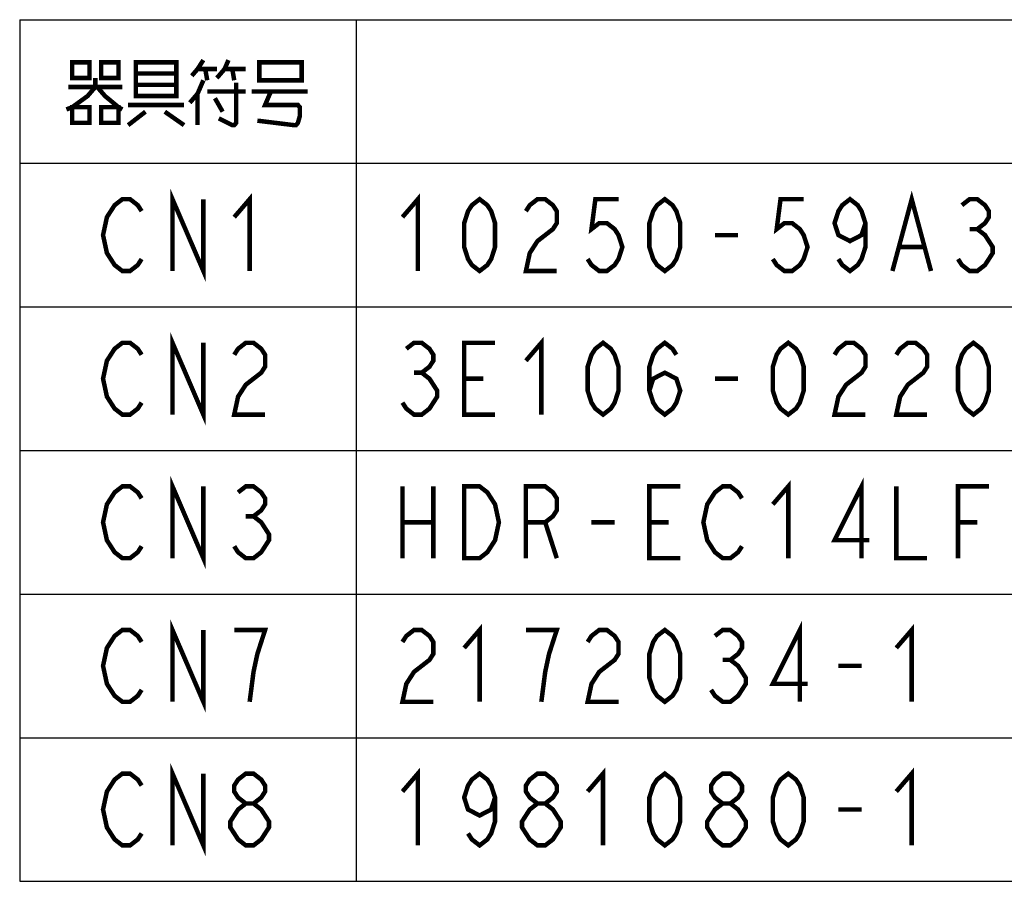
# Model space of a CAD drawing. Extents: x 123 to 1619, y 128 to 1105.
# Tile 2 of 31: x 515 to 691, y 195 to 348. Entities that reach past the tile are written whole.
import ezdxf

# ---------------------------------------------------------------- set-up
doc = ezdxf.new("R2010")
doc.units = 0
doc.header["$LTSCALE"] = 92.4
doc.layers.get('0').update_dxf_attribs({"linetype": 'CONTINUOUS'})
doc.layers.add('ALL_NOTE', color=7, linetype='CONTINUOUS')

msp = doc.modelspace()

# ---------------------------------------------------------------- linework, layer by layer
at = {"color": 2, "linetype": 'CONTINUOUS'}
for p, q in [((515.317, 348.242), (1127.317, 348.242)), ((515.317, 348.242), (515.317, 194.642)), ((575.317, 348.242), (575.317, 194.642)), ((515.317, 322.642), (1127.317, 322.642)), ((515.317, 297.042), (1127.317, 297.042)), ((515.317, 271.442), (1127.317, 271.442)), ((515.317, 245.842), (1127.317, 245.842)), ((515.317, 220.242), (1127.317, 220.242)), ((515.317, 194.642), (1127.317, 194.642))]:
    msp.add_line(p, q, dxfattribs=at)
at = {"layer": 'ALL_NOTE', "color": 2, "linetype": 'CONTINUOUS', "const_width": 0.8}
for points in [[(524.677, 340.642), (524.677, 337.842), (527.773, 337.842), (527.773, 340.642), (524.677, 340.642)], [(529.837, 340.642), (529.837, 337.842), (532.933, 337.842), (532.933, 340.642), (529.837, 340.642)], [(536.029, 340.642), (536.029, 335.042), (536.029, 334.642), (543.253, 334.642), (543.253, 340.642), (536.029, 340.642)], [(548.069, 341.042), (547.037, 339.442), (546.005, 338.242)], [(550.477, 337.842), (551.853, 339.442), (552.541, 341.042)], [(558.045, 340.242), (558.045, 337.442), (565.613, 337.442), (565.613, 340.642), (558.045, 340.642), (558.045, 340.242)], [(536.029, 338.642), (543.253, 338.642)], [(547.037, 339.442), (550.477, 339.442)], [(548.413, 339.442), (548.757, 337.442)], [(551.853, 339.442), (555.637, 339.442)], [(553.229, 339.442), (553.573, 337.442)], [(528.805, 337.842), (528.805, 336.242), (527.429, 334.642), (524.677, 332.642), (523.645, 332.242)], [(548.069, 337.442), (547.037, 335.042), (545.661, 333.442)], [(553.917, 337.042), (553.917, 329.842), (553.573, 329.442), (553.229, 329.442), (550.821, 330.642)], [(523.989, 336.242), (533.621, 336.242)], [(529.149, 336.242), (530.525, 334.642), (532.933, 332.642), (533.621, 332.242)], [(543.253, 336.642), (536.029, 336.642)], [(547.037, 335.042), (547.037, 329.442)], [(548.757, 335.442), (555.637, 335.442)], [(556.669, 335.442), (566.645, 335.442)], [(560.109, 335.442), (559.077, 333.042), (564.925, 333.042), (565.269, 332.642), (565.269, 331.042), (564.925, 329.842), (564.581, 329.442), (564.237, 329.442), (557.701, 330.242)], [(550.133, 334.242), (551.509, 331.842)], [(524.677, 332.642), (524.677, 329.842), (527.773, 329.842), (527.773, 332.642), (524.677, 332.642)], [(529.837, 332.642), (529.837, 329.842), (532.933, 329.842), (532.933, 332.642), (529.837, 332.642)], [(534.653, 333.042), (544.629, 333.042)], [(537.749, 331.842), (534.653, 329.442)], [(541.189, 331.842), (544.629, 329.442)], [(542.565, 303.442), (542.565, 316.242), (548.069, 303.442), (548.069, 316.242)], [(537.061, 305.575), (536.373, 304.509), (534.997, 303.442), (533.621, 303.442), (532.245, 304.509), (531.557, 305.575), (530.869, 306.642), (530.181, 309.842), (530.869, 313.042), (531.557, 314.109), (532.245, 315.175), (533.621, 316.242), (534.997, 316.242), (536.373, 315.175), (537.061, 314.109)], [(553.573, 313.042), (556.325, 316.242), (556.325, 303.442)], [(583.573, 313.042), (586.325, 316.242), (586.325, 303.442)], [(597.333, 303.442), (595.957, 304.509), (595.269, 305.575), (594.581, 307.709), (594.581, 311.975), (595.269, 314.109), (595.957, 315.175), (597.333, 316.242), (598.709, 315.175), (599.397, 314.109), (600.085, 311.975), (600.085, 307.709), (599.397, 305.575), (598.709, 304.509), (597.333, 303.442)], [(605.589, 314.109), (606.277, 315.175), (607.653, 316.242), (609.029, 316.242), (610.405, 315.175), (611.093, 314.109), (611.093, 311.975), (610.405, 310.909), (609.029, 309.842), (607.653, 308.775), (606.277, 306.642), (605.589, 303.442), (611.093, 303.442)], [(622.101, 316.242), (617.973, 316.242), (617.285, 310.909), (618.661, 311.975), (620.037, 311.975), (621.413, 310.909), (622.101, 309.842), (622.789, 307.709), (622.101, 305.575), (621.413, 304.509), (620.037, 303.442), (618.661, 303.442), (617.285, 304.509), (616.597, 305.575)], [(630.357, 303.442), (628.981, 304.509), (628.293, 305.575), (627.605, 307.709), (627.605, 311.975), (628.293, 314.109), (628.981, 315.175), (630.357, 316.242), (631.733, 315.175), (632.421, 314.109), (633.109, 311.975), (633.109, 307.709), (632.421, 305.575), (631.733, 304.509), (630.357, 303.442)], [(655.125, 316.242), (650.997, 316.242), (650.309, 310.909), (651.685, 311.975), (653.061, 311.975), (654.437, 310.909), (655.125, 309.842), (655.813, 307.709), (655.125, 305.575), (654.437, 304.509), (653.061, 303.442), (651.685, 303.442), (650.309, 304.509), (649.621, 305.575)], [(666.133, 311.975), (665.445, 309.842), (663.381, 308.775), (661.317, 309.842), (660.629, 311.975), (661.317, 314.109), (662.005, 315.175), (663.381, 316.242), (664.757, 315.175), (665.445, 314.109), (666.133, 311.975), (666.133, 307.709), (665.445, 305.575), (664.757, 304.509), (663.381, 303.442), (662.005, 304.509), (661.317, 305.575)], [(670.949, 303.442), (674.389, 316.242), (677.829, 303.442)], [(683.333, 315.175), (684.709, 316.242), (686.085, 316.242), (687.461, 315.175), (688.149, 314.109), (688.149, 313.042), (687.461, 311.975), (686.085, 310.909), (687.461, 309.842), (688.149, 308.775), (688.837, 307.709), (688.837, 306.642), (688.149, 305.575), (687.461, 304.509), (686.085, 303.442), (684.709, 303.442), (683.333, 304.509), (682.645, 305.575)], [(684.709, 310.909), (686.085, 310.909)], [(639.301, 309.842), (643.429, 309.842)], [(672.325, 307.709), (676.453, 307.709)], [(542.565, 277.842), (542.565, 290.642), (548.069, 277.842), (548.069, 290.642)], [(605.589, 287.442), (608.341, 290.642), (608.341, 277.842)], [(537.061, 279.975), (536.373, 278.909), (534.997, 277.842), (533.621, 277.842), (532.245, 278.909), (531.557, 279.975), (530.869, 281.042), (530.181, 284.242), (530.869, 287.442), (531.557, 288.509), (532.245, 289.575), (533.621, 290.642), (534.997, 290.642), (536.373, 289.575), (537.061, 288.509)], [(553.573, 288.509), (554.261, 289.575), (555.637, 290.642), (557.013, 290.642), (558.389, 289.575), (559.077, 288.509), (559.077, 286.375), (558.389, 285.309), (557.013, 284.242), (555.637, 283.175), (554.261, 281.042), (553.573, 277.842), (559.077, 277.842)], [(584.261, 289.575), (585.637, 290.642), (587.013, 290.642), (588.389, 289.575), (589.077, 288.509), (589.077, 287.442), (588.389, 286.375), (587.013, 285.309), (588.389, 284.242), (589.077, 283.175), (589.765, 282.109), (589.765, 281.042), (589.077, 279.975), (588.389, 278.909), (587.013, 277.842), (585.637, 277.842), (584.261, 278.909), (583.573, 279.975)], [(600.085, 277.842), (594.581, 277.842), (594.581, 290.642), (600.085, 290.642)], [(619.349, 277.842), (617.973, 278.909), (617.285, 279.975), (616.597, 282.109), (616.597, 286.375), (617.285, 288.509), (617.973, 289.575), (619.349, 290.642), (620.725, 289.575), (621.413, 288.509), (622.101, 286.375), (622.101, 282.109), (621.413, 279.975), (620.725, 278.909), (619.349, 277.842)], [(627.605, 282.109), (628.293, 284.242), (630.357, 285.309), (632.421, 284.242), (633.109, 282.109), (632.421, 279.975), (631.733, 278.909), (630.357, 277.842), (628.981, 278.909), (628.293, 279.975), (627.605, 282.109), (627.605, 286.375), (628.293, 288.509), (628.981, 289.575), (630.357, 290.642), (631.733, 289.575), (632.421, 288.509)], [(652.373, 277.842), (650.997, 278.909), (650.309, 279.975), (649.621, 282.109), (649.621, 286.375), (650.309, 288.509), (650.997, 289.575), (652.373, 290.642), (653.749, 289.575), (654.437, 288.509), (655.125, 286.375), (655.125, 282.109), (654.437, 279.975), (653.749, 278.909), (652.373, 277.842)], [(660.629, 288.509), (661.317, 289.575), (662.693, 290.642), (664.069, 290.642), (665.445, 289.575), (666.133, 288.509), (666.133, 286.375), (665.445, 285.309), (664.069, 284.242), (662.693, 283.175), (661.317, 281.042), (660.629, 277.842), (666.133, 277.842)], [(671.637, 288.509), (672.325, 289.575), (673.701, 290.642), (675.077, 290.642), (676.453, 289.575), (677.141, 288.509), (677.141, 286.375), (676.453, 285.309), (675.077, 284.242), (673.701, 283.175), (672.325, 281.042), (671.637, 277.842), (677.141, 277.842)], [(685.397, 277.842), (684.021, 278.909), (683.333, 279.975), (682.645, 282.109), (682.645, 286.375), (683.333, 288.509), (684.021, 289.575), (685.397, 290.642), (686.773, 289.575), (687.461, 288.509), (688.149, 286.375), (688.149, 282.109), (687.461, 279.975), (686.773, 278.909), (685.397, 277.842)], [(585.637, 285.309), (587.013, 285.309)], [(594.581, 284.242), (598.021, 284.242)], [(639.301, 284.242), (643.429, 284.242)], [(542.565, 252.242), (542.565, 265.042), (548.069, 252.242), (548.069, 265.042)], [(537.061, 254.375), (536.373, 253.309), (534.997, 252.242), (533.621, 252.242), (532.245, 253.309), (531.557, 254.375), (530.869, 255.442), (530.181, 258.642), (530.869, 261.842), (531.557, 262.909), (532.245, 263.975), (533.621, 265.042), (534.997, 265.042), (536.373, 263.975), (537.061, 262.909)], [(554.261, 263.975), (555.637, 265.042), (557.013, 265.042), (558.389, 263.975), (559.077, 262.909), (559.077, 261.842), (558.389, 260.775), (557.013, 259.709), (558.389, 258.642), (559.077, 257.575), (559.765, 256.509), (559.765, 255.442), (559.077, 254.375), (558.389, 253.309), (557.013, 252.242), (555.637, 252.242), (554.261, 253.309), (553.573, 254.375)], [(583.573, 265.042), (583.573, 252.242)], [(589.077, 265.042), (589.077, 252.242)], [(594.581, 265.042), (597.333, 265.042), (598.709, 263.975), (599.397, 262.909), (600.085, 261.842), (600.773, 258.642), (600.085, 255.442), (599.397, 254.375), (598.709, 253.309), (597.333, 252.242), (594.581, 252.242), (594.581, 265.042)], [(605.589, 252.242), (605.589, 265.042), (609.029, 265.042), (610.405, 263.975), (611.093, 262.909), (611.093, 260.775), (610.405, 259.709), (609.029, 258.642), (605.589, 258.642)], [(633.109, 252.242), (627.605, 252.242), (627.605, 265.042), (633.109, 265.042)], [(644.117, 254.375), (643.429, 253.309), (642.053, 252.242), (640.677, 252.242), (639.301, 253.309), (638.613, 254.375), (637.925, 255.442), (637.237, 258.642), (637.925, 261.842), (638.613, 262.909), (639.301, 263.975), (640.677, 265.042), (642.053, 265.042), (643.429, 263.975), (644.117, 262.909)], [(649.621, 261.842), (652.373, 265.042), (652.373, 252.242)], [(665.445, 252.242), (665.445, 265.042), (660.629, 255.442), (666.821, 255.442)], [(671.637, 265.042), (671.637, 252.242), (677.141, 252.242)], [(682.645, 252.242), (682.645, 265.042), (688.149, 265.042)], [(555.637, 259.709), (557.013, 259.709)], [(583.573, 258.642), (589.077, 258.642)], [(609.029, 258.642), (611.093, 252.242)], [(617.285, 258.642), (621.413, 258.642)], [(627.605, 258.642), (631.045, 258.642)], [(682.645, 258.642), (686.085, 258.642)], [(542.565, 226.642), (542.565, 239.442), (548.069, 226.642), (548.069, 239.442)], [(654.437, 226.642), (654.437, 239.442), (649.621, 229.842), (655.813, 229.842)], [(537.061, 228.775), (536.373, 227.709), (534.997, 226.642), (533.621, 226.642), (532.245, 227.709), (531.557, 228.775), (530.869, 229.842), (530.181, 233.042), (530.869, 236.242), (531.557, 237.309), (532.245, 238.375), (533.621, 239.442), (534.997, 239.442), (536.373, 238.375), (537.061, 237.309)], [(556.325, 226.642), (557.013, 231.975), (557.701, 235.175), (558.389, 237.309), (559.077, 239.442), (553.573, 239.442)], [(583.573, 237.309), (584.261, 238.375), (585.637, 239.442), (587.013, 239.442), (588.389, 238.375), (589.077, 237.309), (589.077, 235.175), (588.389, 234.109), (587.013, 233.042), (585.637, 231.975), (584.261, 229.842), (583.573, 226.642), (589.077, 226.642)], [(594.581, 236.242), (597.333, 239.442), (597.333, 226.642)], [(608.341, 226.642), (609.029, 231.975), (609.717, 235.175), (610.405, 237.309), (611.093, 239.442), (605.589, 239.442)], [(616.597, 237.309), (617.285, 238.375), (618.661, 239.442), (620.037, 239.442), (621.413, 238.375), (622.101, 237.309), (622.101, 235.175), (621.413, 234.109), (620.037, 233.042), (618.661, 231.975), (617.285, 229.842), (616.597, 226.642), (622.101, 226.642)], [(630.357, 226.642), (628.981, 227.709), (628.293, 228.775), (627.605, 230.909), (627.605, 235.175), (628.293, 237.309), (628.981, 238.375), (630.357, 239.442), (631.733, 238.375), (632.421, 237.309), (633.109, 235.175), (633.109, 230.909), (632.421, 228.775), (631.733, 227.709), (630.357, 226.642)], [(639.301, 238.375), (640.677, 239.442), (642.053, 239.442), (643.429, 238.375), (644.117, 237.309), (644.117, 236.242), (643.429, 235.175), (642.053, 234.109), (643.429, 233.042), (644.117, 231.975), (644.805, 230.909), (644.805, 229.842), (644.117, 228.775), (643.429, 227.709), (642.053, 226.642), (640.677, 226.642), (639.301, 227.709), (638.613, 228.775)], [(671.637, 236.242), (674.389, 239.442), (674.389, 226.642)], [(640.677, 234.109), (642.053, 234.109)], [(661.317, 233.042), (665.445, 233.042)], [(537.061, 203.175), (536.373, 202.109), (534.997, 201.042), (533.621, 201.042), (532.245, 202.109), (531.557, 203.175), (530.869, 204.242), (530.181, 207.442), (530.869, 210.642), (531.557, 211.709), (532.245, 212.775), (533.621, 213.842), (534.997, 213.842), (536.373, 212.775), (537.061, 211.709)], [(542.565, 201.042), (542.565, 213.842), (548.069, 201.042), (548.069, 213.842)], [(555.637, 208.509), (554.261, 209.575), (553.573, 210.642), (553.573, 211.709), (554.261, 212.775), (555.637, 213.842), (557.013, 213.842), (558.389, 212.775), (559.077, 211.709), (559.077, 210.642), (558.389, 209.575), (557.013, 208.509)], [(583.573, 210.642), (586.325, 213.842), (586.325, 201.042)], [(600.085, 209.575), (599.397, 207.442), (597.333, 206.375), (595.269, 207.442), (594.581, 209.575), (595.269, 211.709), (595.957, 212.775), (597.333, 213.842), (598.709, 212.775), (599.397, 211.709), (600.085, 209.575), (600.085, 205.309), (599.397, 203.175), (598.709, 202.109), (597.333, 201.042), (595.957, 202.109), (595.269, 203.175)], [(607.653, 208.509), (606.277, 209.575), (605.589, 210.642), (605.589, 211.709), (606.277, 212.775), (607.653, 213.842), (609.029, 213.842), (610.405, 212.775), (611.093, 211.709), (611.093, 210.642), (610.405, 209.575), (609.029, 208.509)], [(616.597, 210.642), (619.349, 213.842), (619.349, 201.042)], [(630.357, 201.042), (628.981, 202.109), (628.293, 203.175), (627.605, 205.309), (627.605, 209.575), (628.293, 211.709), (628.981, 212.775), (630.357, 213.842), (631.733, 212.775), (632.421, 211.709), (633.109, 209.575), (633.109, 205.309), (632.421, 203.175), (631.733, 202.109), (630.357, 201.042)], [(640.677, 208.509), (639.301, 209.575), (638.613, 210.642), (638.613, 211.709), (639.301, 212.775), (640.677, 213.842), (642.053, 213.842), (643.429, 212.775), (644.117, 211.709), (644.117, 210.642), (643.429, 209.575), (642.053, 208.509)], [(652.373, 201.042), (650.997, 202.109), (650.309, 203.175), (649.621, 205.309), (649.621, 209.575), (650.309, 211.709), (650.997, 212.775), (652.373, 213.842), (653.749, 212.775), (654.437, 211.709), (655.125, 209.575), (655.125, 205.309), (654.437, 203.175), (653.749, 202.109), (652.373, 201.042)], [(671.637, 210.642), (674.389, 213.842), (674.389, 201.042)], [(555.637, 201.042), (554.261, 202.109), (553.573, 203.175), (552.885, 204.242), (552.885, 205.309), (553.573, 206.375), (554.261, 207.442), (555.637, 208.509), (557.013, 208.509), (558.389, 207.442), (559.077, 206.375), (559.765, 205.309), (559.765, 204.242), (559.077, 203.175), (558.389, 202.109), (557.013, 201.042), (555.637, 201.042)], [(607.653, 201.042), (606.277, 202.109), (605.589, 203.175), (604.901, 204.242), (604.901, 205.309), (605.589, 206.375), (606.277, 207.442), (607.653, 208.509), (609.029, 208.509), (610.405, 207.442), (611.093, 206.375), (611.781, 205.309), (611.781, 204.242), (611.093, 203.175), (610.405, 202.109), (609.029, 201.042), (607.653, 201.042)], [(640.677, 201.042), (639.301, 202.109), (638.613, 203.175), (637.925, 204.242), (637.925, 205.309), (638.613, 206.375), (639.301, 207.442), (640.677, 208.509), (642.053, 208.509), (643.429, 207.442), (644.117, 206.375), (644.805, 205.309), (644.805, 204.242), (644.117, 203.175), (643.429, 202.109), (642.053, 201.042), (640.677, 201.042)], [(661.317, 207.442), (665.445, 207.442)]]:
    msp.add_lwpolyline(points, dxfattribs=at)

doc.saveas('drawing.dxf')
